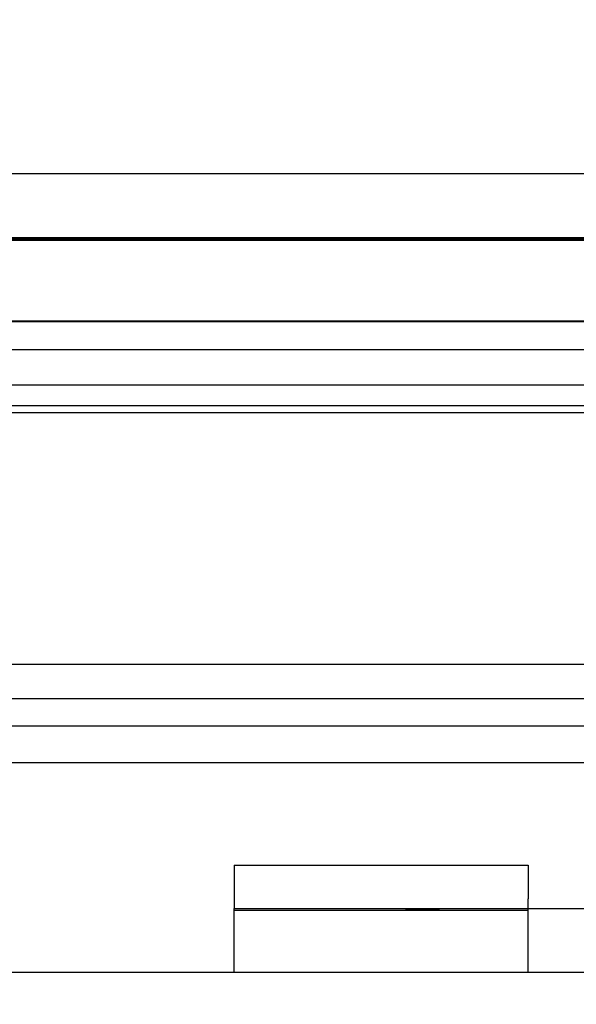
# Model space of a CAD drawing. Header units: inches. Extents: x 1 to 299, y -2 to 199.
# Tile 8 of 75: x 77.586 to 78.413, y 33.532 to 34.995. Entities that reach past the tile are written whole.
import ezdxf
from ezdxf.enums import TextEntityAlignment as Align
from ezdxf.lldxf.tags import DXFTag

# ---------------------------------------------------------------- set-up
doc = ezdxf.new("R2010")
doc.units = ezdxf.units.IN
doc.header["$MEASUREMENT"] = 0
for name, color, linetype in [('COM42780', 7, 'Continuous'), ('COM53933-1', 7, 'Continuous'), ('COM53955-1', 7, 'Continuous'), ('COM70220', 7, 'Continuous'), ('COM71180-1', 7, 'Continuous'), ('Default', 7, 'Continuous')]:
    doc.layers.add(name, color=color, linetype=linetype)
doc.styles.add('SEACAD_Times_New_Roman', font='times.ttf')
tags = doc.linetypes.add('HIDDEN2', pattern=[0.1875, 0.125, -0.0625]).pattern_tags.tags
tags[6:7] = [DXFTag(74, 4), DXFTag(75, 0), DXFTag(340, '0'), DXFTag(46, 0.0), DXFTag(50, 0.0), DXFTag(44, 0.0), DXFTag(45, 0.0)]
tags[4:5] = [DXFTag(74, 4), DXFTag(75, 0), DXFTag(340, '0'), DXFTag(46, 0.0), DXFTag(50, 0.0), DXFTag(44, 0.0), DXFTag(45, 0.0)]
doc.dimstyles.new('HAMMOND_(STH_-_300x200)', dxfattribs={"dimtxt": 1.5, "dimasz": 1.875, "dimexe": 0.75, "dimexo": 0.75, "dimgap": 0.375, "dimtad": 0, "dimtih": 1, "dimtoh": 1, "dimzin": 0, "dimdsep": 46, "dimtxsty": 'SEACAD_Times_New_Roman', "dimblk1": '_SE_FILLED', "dimblk2": '_SE_FILLED', "dimsah": 1, "dimcen": 0.75, "dimadec": 0, "dimazin": 0, "dimtfac": 0.8, "dimtofl": 0, "dimtmove": 0, "dimatfit": 3, "dimfxl": 1, "dimtolj": 1, "dimtzin": 0, "dimarcsym": 0})

# ---------------------------------------------------------------- blocks, each defined once
blk = doc.blocks.new('SE7')
at = {"layer": 'COM42780', "color": 7, "linetype": 'Continuous'}
for p, q in [((77.9046, 33.7388), (78.3416, 33.7388)), ((77.9046, 33.7388), (77.9046, 33.6884)), ((78.3416, 33.7388), (78.3416, 33.6884)), ((77.9046, 33.6884), (77.9046, 33.6744)), ((78.3416, 33.6744), (78.3416, 33.6884)), ((77.9046, 33.5794), (77.9046, 33.6744)), ((77.9046, 33.6744), (78.1546, 33.6744)), ((78.1546, 33.6744), (78.5269, 33.6744))]:
    blk.add_line(p, q, dxfattribs=at)
at = {"layer": 'COM42780', "color": 7, "linetype": 'HIDDEN2'}
for p, q in [((77.9046, 33.6716), (78.3416, 33.6716)), ((78.0364, 33.6734), (78.0364, 33.6744)), ((78.07, 33.6734), (78.07, 33.6744)), ((78.0947, 33.6734), (78.0947, 33.6744)), ((78.1006, 33.6734), (78.1006, 33.6744)), ((78.2099, 33.6734), (78.1595, 33.6734)), ((78.1796, 33.6734), (78.1796, 33.6744)), ((78.2099, 33.6734), (78.2099, 33.6744)), ((78.3416, 33.5794), (78.3416, 33.6744))]:
    blk.add_line(p, q, dxfattribs=at)
at = {"layer": 'COM53933-1', "color": 7, "linetype": 'HIDDEN2'}
for p, q in [((89.1749, 34.5467), (67.8649, 34.5467)), ((88.9249, 34.5042), (68.1149, 34.5042)), ((89.1745, 34.4517), (67.8652, 34.4517)), ((88.9249, 34.4107), (68.1149, 34.4107))]:
    blk.add_line(p, q, dxfattribs=at)
at = {"layer": 'COM53955-1', "color": 7, "linetype": 'Continuous'}
for p, q in [((67.4449, 34.7664), (89.5339, 34.7664)), ((78.4311, 34.0369), (68.627, 34.0369)), ((78.4311, 33.9451), (68.627, 33.9451)), ((68.4129, 33.8913), (78.4311, 33.8913))]:
    blk.add_line(p, q, dxfattribs=at)
at = {"layer": 'COM53955-1', "color": 7, "linetype": 'HIDDEN2'}
for p, q in [((67.4449, 34.6714), (89.5339, 34.6714)), ((68.4129, 33.9863), (88.5659, 33.9863))]:
    blk.add_line(p, q, dxfattribs=at)
at = {"layer": 'COM70220', "color": 7, "linetype": 'HIDDEN2'}
for p, q in [((68.0394, 34.6704), (88.9394, 34.6704)), ((68.0394, 34.6694), (88.9394, 34.6694)), ((68.0394, 34.6674), (88.9394, 34.6674)), ((68.0394, 34.4214), (88.9394, 34.4214))]:
    blk.add_line(p, q, dxfattribs=at)
at = {"layer": 'COM71180-1', "color": 7, "linetype": 'HIDDEN2'}
blk.add_line((67.8649, 34.5464), (89.1749, 34.5464), dxfattribs=at)
at = {"layer": 'COM71180-1', "color": 7, "linetype": 'Continuous'}
blk.add_line((66.5849, 33.5794), (91.4549, 33.5794), dxfattribs=at)
blk = doc.blocks.new('DMBLK2833')
at = {"layer": 'Default', "linetype": 'Continuous'}
for points in [[(69.1769, 45.4371), (67.3019, 45.1246), (69.1769, 44.8121)], [(87.8019, 45.4371), (87.8019, 44.8121), (89.6769, 45.1246)]]:
    blk.add_hatch(color=7, dxfattribs=at).paths.add_polyline_path(points)
at = {"layer": 'Default', "color": 7, "linetype": 'Continuous'}
for p, q in [((67.3019, 35.0599), (67.3019, 45.8746)), ((89.6769, 35.0788), (89.6769, 45.8746)), ((67.3019, 45.1246), (74.8187, 45.1246)), ((82.1601, 45.1246), (89.6769, 45.1246))]:
    blk.add_line(p, q, dxfattribs=at)
at = {"layer": 'Default', "color": 7, "linetype": 'Continuous', "style": 'SEACAD_Times_New_Roman'}
for s, p in [('22.38', (75.9301, 45.8746)), ('DOOR', (75.3437, 43.6246))]:
    blk.add_text(s, height=1.5, dxfattribs=at).set_placement(p, align=Align.TOP_LEFT)
blk = doc.blocks.new('_SE_FILLED')
at = {"color": 0}
blk.add_line((0, 0), (-1, 0), dxfattribs=at)
blk.add_solid([(0, 0), (-1, -0.1665), (-1, 0.1665), (0, 0)], dxfattribs=at)
blk = doc.blocks.new('DMBLK2834')
at = {"layer": 'Default', "linetype": 'Continuous'}
for points in [[(64.7099, 38.1539), (64.7099, 37.5289), (66.5849, 37.8414)], [(70.4599, 38.1539), (68.5849, 37.8414), (70.4599, 37.5289)]]:
    blk.add_hatch(color=7, dxfattribs=at).paths.add_polyline_path(points)
at = {"layer": 'Default', "color": 7, "linetype": 'Continuous'}
for p, q in [((66.5849, 34.1864), (66.5849, 38.5914)), ((68.5849, 32.2344), (68.5849, 38.5914)), ((62.8349, 37.8414), (66.5849, 37.8414)), ((68.5849, 37.8414), (70.9676, 37.8414)), ((70.9676, 37.8414), (71.7176, 37.8414))]:
    blk.add_line(p, q, dxfattribs=at)
at = {"layer": 'Default', "color": 7, "linetype": 'Continuous', "style": 'SEACAD_Times_New_Roman'}
for s, p in [('I/S', (77.2737, 38.5914)), ('2.00', (72.2426, 38.5914))]:
    blk.add_text(s, height=1.5, dxfattribs=at).set_placement(p, align=Align.TOP_LEFT)

msp = doc.modelspace()

# ---------------------------------------------------------------- block references
at = {"layer": 'Default'}
msp.add_blockref('SE7', (0, 0), dxfattribs=at)

# ---------------------------------------------------------------- dimensions: what is measured, and where the dimension line sits
at = {"layer": 'Default', "color": 7, "linetype": 'Continuous'}
dim = msp.add_linear_dim(base=(67.3019, 45.1246), p1=(67.3019, 34.3099), p2=(89.6769, 34.3288), angle=0.0485, text='\\A1;<>\\PDOOR', dimstyle='HAMMOND_(STH_-_300x200)', dxfattribs=at)
dim.commit()
dim.dimension.update_dxf_attribs({"geometry": 'DMBLK2833', "text_midpoint": (78.4894, 45.1246), "dimtype": 161})
dim = msp.add_linear_dim(base=(68.5849, 37.8414), p1=(66.5849, 33.4364), p2=(68.5849, 31.4844), text='\\A1;<> I/S', dimstyle='HAMMOND_(STH_-_300x200)', override={"dimtmove": 1}, dxfattribs=at)
dim.commit()
dim.dimension.update_dxf_attribs({"geometry": 'DMBLK2834', "text_midpoint": (71.7176, 37.8414), "dimtype": 160})

doc.saveas('drawing.dxf')
